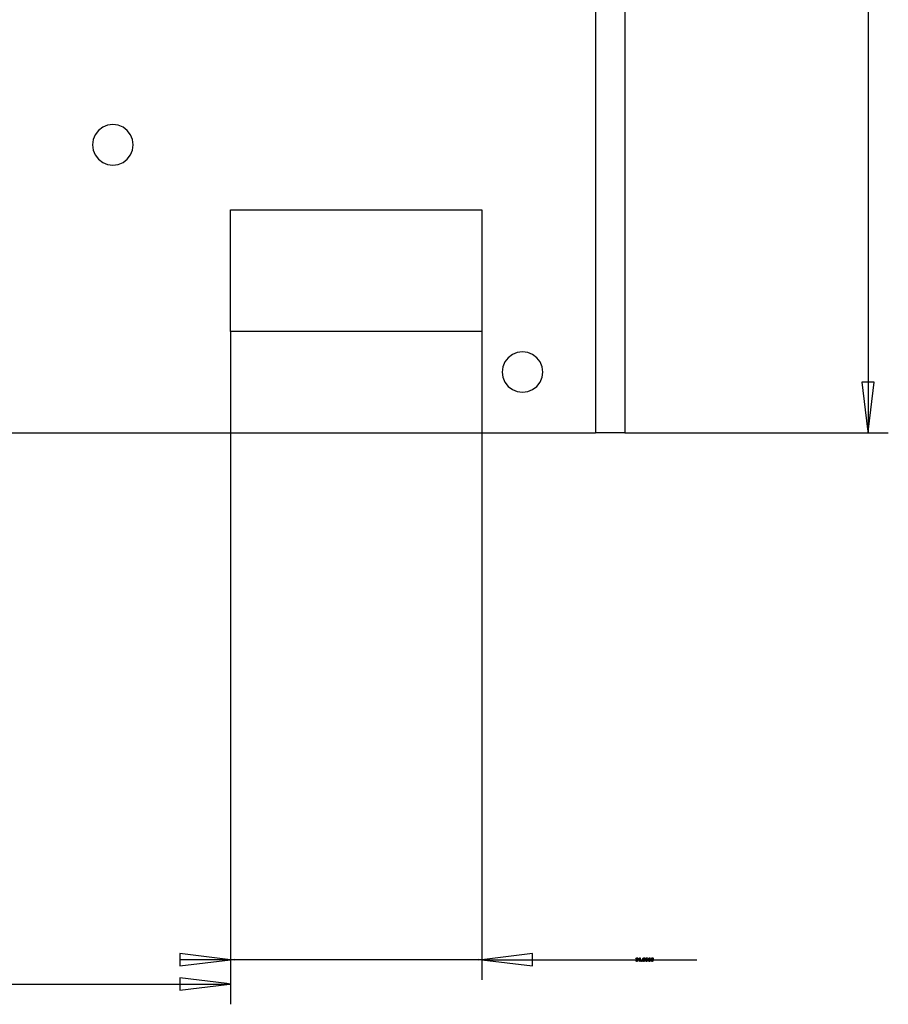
# Model space of a CAD drawing. Extents: x -1077 to 53, y -1488 to -1083.
# Tile 8 of 45: x -957 to -914, y -1327 to -1278. Entities that reach past the tile are written whole.
import ezdxf

# ---------------------------------------------------------------- set-up
doc = ezdxf.new("R2010")
doc.units = 0
doc.layers.add('Layer0', color=7, linetype='Continuous', true_color=0xffffff)
doc.layers.add('MTEXT', color=7, linetype='Continuous', true_color=0xffffff)

msp = doc.modelspace()

# ---------------------------------------------------------------- linework, layer by layer
at = {"layer": 'Layer0'}
for p, q in [((-928.427, -1158.647), (-928.427, -1298.647)), ((-926.987, -1203.937), (-926.987, -1298.647)), ((-914.987, -1228.827), (-914.987, -1296.147)), ((-952.935, -1283.74), (-953.093, -1283.947)), ((-952.727, -1283.581), (-952.935, -1283.74)), ((-952.486, -1283.481), (-952.727, -1283.581)), ((-952.227, -1283.447), (-952.486, -1283.481)), ((-951.969, -1283.481), (-952.227, -1283.447)), ((-951.727, -1283.581), (-951.969, -1283.481)), ((-951.52, -1283.74), (-951.727, -1283.581)), ((-951.361, -1283.947), (-951.52, -1283.74)), ((-953.193, -1284.188), (-953.227, -1284.447)), ((-953.093, -1283.947), (-953.193, -1284.188)), ((-951.262, -1284.188), (-951.361, -1283.947)), ((-951.227, -1284.447), (-951.262, -1284.188)), ((-953.227, -1284.447), (-953.193, -1284.706)), ((-953.193, -1284.706), (-953.093, -1284.947)), ((-951.361, -1284.947), (-951.262, -1284.706)), ((-951.262, -1284.706), (-951.227, -1284.447)), ((-953.093, -1284.947), (-952.935, -1285.154)), ((-952.935, -1285.154), (-952.727, -1285.313)), ((-951.727, -1285.313), (-951.52, -1285.154)), ((-951.52, -1285.154), (-951.361, -1284.947)), ((-952.727, -1285.313), (-952.486, -1285.413)), ((-952.486, -1285.413), (-952.227, -1285.447)), ((-952.227, -1285.447), (-951.969, -1285.413)), ((-951.969, -1285.413), (-951.727, -1285.313)), ((-946.427, -1293.647), (-946.427, -1287.647)), ((-946.427, -1287.647), (-934.027, -1287.647)), ((-934.027, -1287.647), (-934.027, -1293.647)), ((-946.427, -1293.647), (-946.427, -1293.71)), ((-934.027, -1293.647), (-946.427, -1293.647)), ((-946.427, -1293.71), (-946.427, -1298.647)), ((-934.027, -1293.647), (-934.027, -1293.71)), ((-934.027, -1293.71), (-934.027, -1298.647)), ((-932.735, -1294.94), (-932.893, -1295.147)), ((-932.527, -1294.781), (-932.735, -1294.94)), ((-932.286, -1294.681), (-932.527, -1294.781)), ((-932.027, -1294.647), (-932.286, -1294.681)), ((-931.769, -1294.681), (-932.027, -1294.647)), ((-931.527, -1294.781), (-931.769, -1294.681)), ((-931.32, -1294.94), (-931.527, -1294.781)), ((-931.161, -1295.147), (-931.32, -1294.94)), ((-932.993, -1295.388), (-933.027, -1295.647)), ((-932.893, -1295.147), (-932.993, -1295.388)), ((-931.062, -1295.388), (-931.161, -1295.147)), ((-931.027, -1295.647), (-931.062, -1295.388)), ((-933.027, -1295.647), (-932.993, -1295.906)), ((-932.993, -1295.906), (-932.893, -1296.147)), ((-931.161, -1296.147), (-931.062, -1295.906)), ((-931.062, -1295.906), (-931.027, -1295.647)), ((-932.893, -1296.147), (-932.735, -1296.354)), ((-932.735, -1296.354), (-932.527, -1296.513)), ((-931.527, -1296.513), (-931.32, -1296.354)), ((-931.32, -1296.354), (-931.161, -1296.147)), ((-914.987, -1296.147), (-915.297, -1296.147)), ((-915.297, -1296.147), (-915.017, -1298.467)), ((-914.987, -1296.147), (-914.987, -1298.467)), ((-914.677, -1296.147), (-914.987, -1296.147)), ((-914.957, -1298.467), (-914.677, -1296.147)), ((-932.527, -1296.513), (-932.286, -1296.613)), ((-932.286, -1296.613), (-932.027, -1296.647)), ((-932.027, -1296.647), (-931.769, -1296.613)), ((-931.769, -1296.613), (-931.527, -1296.513)), ((-958.027, -1298.647), (-946.427, -1298.647)), ((-946.427, -1298.647), (-946.427, -1324.615)), ((-946.427, -1298.647), (-934.027, -1298.647)), ((-934.027, -1298.647), (-934.027, -1324.615)), ((-934.027, -1298.647), (-928.427, -1298.647)), ((-926.987, -1298.647), (-928.427, -1298.647)), ((-926.987, -1298.647), (-926.925, -1298.647)), ((-926.925, -1298.647), (-914.987, -1298.647)), ((-915.017, -1298.467), (-914.987, -1298.467)), ((-915.017, -1298.467), (-914.987, -1298.647)), ((-914.987, -1298.647), (-914.957, -1298.467)), ((-914.987, -1298.467), (-914.987, -1298.647)), ((-914.987, -1298.467), (-914.957, -1298.467)), ((-914.987, -1298.647), (-914.807, -1298.647)), ((-914.807, -1298.647), (-913.987, -1298.647)), ((-946.427, -1324.615), (-948.927, -1324.305)), ((-948.927, -1324.305), (-948.927, -1324.615)), ((-946.427, -1324.615), (-946.247, -1324.585)), ((-946.247, -1324.585), (-946.247, -1324.615)), ((-934.207, -1324.585), (-934.027, -1324.615)), ((-934.207, -1324.615), (-934.207, -1324.585)), ((-931.527, -1324.305), (-934.027, -1324.615)), ((-931.527, -1324.615), (-931.527, -1324.305)), ((-946.427, -1324.615), (-948.927, -1324.615)), ((-948.927, -1324.615), (-948.927, -1324.925)), ((-948.927, -1324.925), (-946.427, -1324.615)), ((-946.247, -1324.615), (-946.427, -1324.615)), ((-946.247, -1324.645), (-946.427, -1324.615)), ((-946.427, -1324.615), (-946.427, -1324.795)), ((-946.427, -1324.795), (-946.427, -1325.615)), ((-934.207, -1324.615), (-946.247, -1324.615)), ((-946.247, -1324.615), (-946.247, -1324.645)), ((-934.027, -1324.615), (-934.207, -1324.615)), ((-934.207, -1324.645), (-934.207, -1324.615)), ((-934.027, -1324.615), (-934.207, -1324.645)), ((-934.027, -1324.615), (-931.527, -1324.925)), ((-934.027, -1324.615), (-931.527, -1324.615)), ((-934.027, -1324.615), (-934.027, -1324.795)), ((-934.027, -1324.795), (-934.027, -1325.615)), ((-931.527, -1324.925), (-931.527, -1324.615)), ((-931.527, -1324.615), (-923.433, -1324.615)), ((-948.927, -1325.505), (-948.927, -1325.815)), ((-946.607, -1325.785), (-948.927, -1325.505)), ((-960.806, -1325.815), (-948.927, -1325.815)), ((-948.927, -1325.815), (-948.927, -1326.125)), ((-948.927, -1325.815), (-946.607, -1325.815)), ((-948.927, -1326.125), (-946.607, -1325.845)), ((-946.427, -1325.815), (-946.607, -1325.785)), ((-946.607, -1325.815), (-946.607, -1325.785)), ((-946.607, -1325.845), (-946.607, -1325.815)), ((-946.607, -1325.815), (-946.427, -1325.815)), ((-946.607, -1325.845), (-946.427, -1325.815)), ((-946.427, -1325.615), (-946.427, -1325.815)), ((-946.427, -1325.815), (-946.427, -1325.995)), ((-946.427, -1325.995), (-946.427, -1326.815))]:
    msp.add_line(p, q, dxfattribs=at)
at = {"layer": 'MTEXT'}
for p, q in [((-926.443, -1324.57), (-926.424, -1324.537)), ((-926.421, -1324.574), (-926.443, -1324.57)), ((-926.424, -1324.537), (-926.389, -1324.525)), ((-926.41, -1324.55), (-926.421, -1324.574)), ((-926.389, -1324.542), (-926.41, -1324.55)), ((-926.396, -1324.6), (-926.371, -1324.592)), ((-926.389, -1324.525), (-926.363, -1324.531)), ((-926.368, -1324.55), (-926.389, -1324.542)), ((-926.371, -1324.592), (-926.36, -1324.57)), ((-926.36, -1324.57), (-926.368, -1324.55)), ((-926.363, -1324.531), (-926.344, -1324.548)), ((-926.344, -1324.592), (-926.362, -1324.606)), ((-926.344, -1324.548), (-926.338, -1324.571)), ((-926.338, -1324.571), (-926.344, -1324.592)), ((-926.291, -1324.569), (-926.259, -1324.548)), ((-926.291, -1324.59), (-926.291, -1324.569)), ((-926.268, -1324.579), (-926.291, -1324.59)), ((-926.247, -1324.564), (-926.268, -1324.579)), ((-926.259, -1324.548), (-926.239, -1324.525)), ((-926.247, -1324.702), (-926.247, -1324.564)), ((-926.239, -1324.525), (-926.225, -1324.525)), ((-926.225, -1324.525), (-926.225, -1324.702)), ((-926.101, -1324.615), (-926.095, -1324.565)), ((-926.095, -1324.565), (-926.075, -1324.535)), ((-926.068, -1324.555), (-926.079, -1324.615)), ((-926.075, -1324.535), (-926.043, -1324.525)), ((-926.044, -1324.543), (-926.068, -1324.555)), ((-926.018, -1324.557), (-926.044, -1324.543)), ((-926.043, -1324.525), (-926.018, -1324.53)), ((-926.018, -1324.53), (-926.001, -1324.547)), ((-926.008, -1324.615), (-926.018, -1324.557)), ((-926.001, -1324.547), (-925.99, -1324.573)), ((-925.99, -1324.573), (-925.986, -1324.615)), ((-925.964, -1324.615), (-925.957, -1324.565)), ((-925.957, -1324.565), (-925.938, -1324.535)), ((-925.93, -1324.555), (-925.941, -1324.615)), ((-925.938, -1324.535), (-925.906, -1324.525)), ((-925.906, -1324.543), (-925.93, -1324.555)), ((-925.906, -1324.525), (-925.881, -1324.53)), ((-925.881, -1324.557), (-925.906, -1324.543)), ((-925.881, -1324.53), (-925.863, -1324.547)), ((-925.871, -1324.615), (-925.881, -1324.557)), ((-925.863, -1324.547), (-925.852, -1324.573)), ((-925.852, -1324.573), (-925.848, -1324.615)), ((-925.826, -1324.615), (-925.82, -1324.565)), ((-925.82, -1324.565), (-925.8, -1324.535)), ((-925.793, -1324.555), (-925.804, -1324.615)), ((-925.8, -1324.535), (-925.768, -1324.525)), ((-925.769, -1324.543), (-925.793, -1324.555)), ((-925.743, -1324.557), (-925.769, -1324.543)), ((-925.768, -1324.525), (-925.743, -1324.53)), ((-925.743, -1324.53), (-925.726, -1324.547)), ((-925.733, -1324.615), (-925.743, -1324.557)), ((-925.726, -1324.547), (-925.715, -1324.573)), ((-925.715, -1324.573), (-925.711, -1324.615)), ((-925.689, -1324.615), (-925.682, -1324.565)), ((-925.682, -1324.565), (-925.663, -1324.535)), ((-925.655, -1324.555), (-925.666, -1324.615)), ((-925.663, -1324.535), (-925.631, -1324.525)), ((-925.631, -1324.543), (-925.655, -1324.555)), ((-925.631, -1324.525), (-925.606, -1324.53)), ((-925.606, -1324.557), (-925.631, -1324.543)), ((-925.606, -1324.53), (-925.588, -1324.547)), ((-925.596, -1324.615), (-925.606, -1324.557)), ((-925.588, -1324.547), (-925.577, -1324.573)), ((-925.577, -1324.573), (-925.573, -1324.615)), ((-926.445, -1324.656), (-926.423, -1324.653)), ((-926.427, -1324.692), (-926.445, -1324.656)), ((-926.388, -1324.705), (-926.427, -1324.692)), ((-926.423, -1324.653), (-926.41, -1324.679)), ((-926.41, -1324.679), (-926.388, -1324.687)), ((-926.402, -1324.619), (-926.399, -1324.599)), ((-926.387, -1324.616), (-926.402, -1324.619)), ((-926.399, -1324.599), (-926.396, -1324.6)), ((-926.388, -1324.687), (-926.362, -1324.677)), ((-926.346, -1324.689), (-926.388, -1324.705)), ((-926.362, -1324.626), (-926.387, -1324.616)), ((-926.362, -1324.606), (-926.338, -1324.622)), ((-926.352, -1324.651), (-926.362, -1324.626)), ((-926.362, -1324.677), (-926.352, -1324.651)), ((-926.329, -1324.65), (-926.346, -1324.689)), ((-926.338, -1324.622), (-926.329, -1324.65)), ((-926.225, -1324.702), (-926.247, -1324.702)), ((-926.158, -1324.702), (-926.158, -1324.678)), ((-926.158, -1324.678), (-926.133, -1324.678)), ((-926.133, -1324.702), (-926.158, -1324.702)), ((-926.133, -1324.678), (-926.133, -1324.702)), ((-926.084, -1324.687), (-926.101, -1324.615)), ((-926.043, -1324.705), (-926.084, -1324.687)), ((-926.079, -1324.615), (-926.069, -1324.673)), ((-926.069, -1324.673), (-926.043, -1324.687)), ((-926.043, -1324.687), (-926.018, -1324.673)), ((-926.011, -1324.695), (-926.043, -1324.705)), ((-926.018, -1324.673), (-926.008, -1324.615)), ((-925.992, -1324.665), (-926.011, -1324.695)), ((-925.986, -1324.615), (-925.992, -1324.665)), ((-925.946, -1324.687), (-925.964, -1324.615)), ((-925.906, -1324.705), (-925.946, -1324.687)), ((-925.941, -1324.615), (-925.931, -1324.673)), ((-925.931, -1324.673), (-925.906, -1324.687)), ((-925.906, -1324.687), (-925.881, -1324.673)), ((-925.874, -1324.695), (-925.906, -1324.705)), ((-925.881, -1324.673), (-925.871, -1324.615)), ((-925.855, -1324.665), (-925.874, -1324.695)), ((-925.848, -1324.615), (-925.855, -1324.665)), ((-925.809, -1324.687), (-925.826, -1324.615)), ((-925.768, -1324.705), (-925.809, -1324.687)), ((-925.804, -1324.615), (-925.794, -1324.673)), ((-925.794, -1324.673), (-925.768, -1324.687)), ((-925.768, -1324.687), (-925.743, -1324.673)), ((-925.736, -1324.695), (-925.768, -1324.705)), ((-925.743, -1324.673), (-925.733, -1324.615)), ((-925.717, -1324.665), (-925.736, -1324.695)), ((-925.711, -1324.615), (-925.717, -1324.665)), ((-925.671, -1324.687), (-925.689, -1324.615)), ((-925.631, -1324.705), (-925.671, -1324.687)), ((-925.666, -1324.615), (-925.656, -1324.673)), ((-925.656, -1324.673), (-925.631, -1324.687)), ((-925.631, -1324.687), (-925.606, -1324.673)), ((-925.599, -1324.695), (-925.631, -1324.705)), ((-925.606, -1324.673), (-925.596, -1324.615)), ((-925.58, -1324.665), (-925.599, -1324.695)), ((-925.573, -1324.615), (-925.58, -1324.665))]:
    msp.add_line(p, q, dxfattribs=at)

doc.saveas('drawing.dxf')
